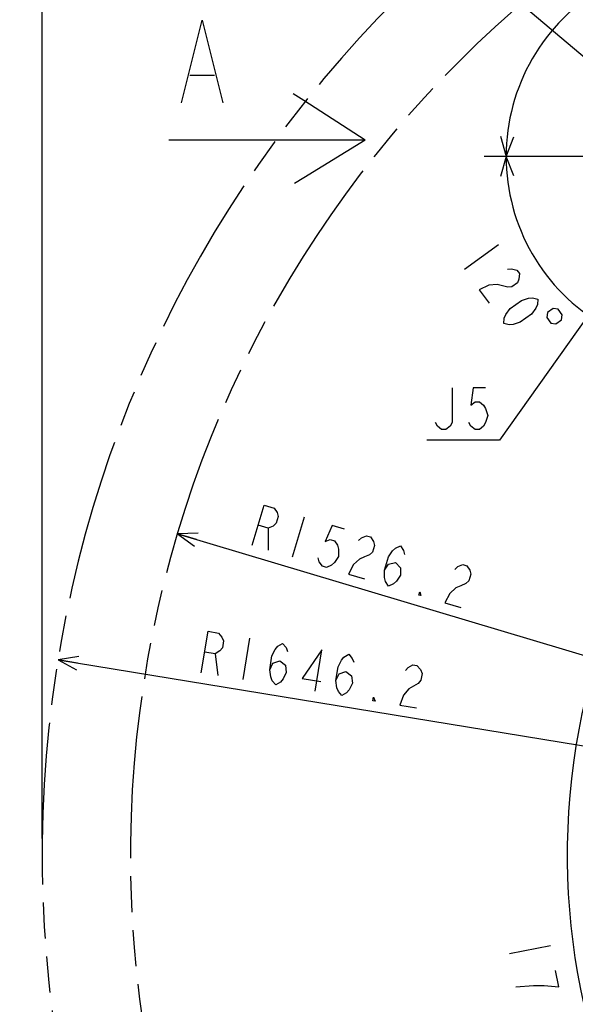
# Model space of a CAD drawing. Header units: millimetres. Extents: x 0 to 770, y -15 to 420.
# Tile 72 of 105: x 274 to 324, y 262 to 351. Entities that reach past the tile are written whole.
import ezdxf

# ---------------------------------------------------------------- set-up
doc = ezdxf.new("R2010")
doc.units = ezdxf.units.MM
doc.header["$LTSCALE"] = 32.67
doc.linetypes.add('PHANTOM', pattern=[0.8, 0.45, -0.05, 0.1, -0.05, 0.1, -0.05])
doc.layers.get('0').update_dxf_attribs({"linetype": 'CONTINUOUS'})
for name, color, linetype in [('CRV2', 7, 'CONTINUOUS'), ('DRA_ITEM', 7, 'CONTINUOUS'), ('DRIV_DIM', 7, 'CONTINUOUS'), ('PARAM_DIM', 7, 'CONTINUOUS')]:
    doc.layers.add(name, color=color, linetype=linetype)
doc.styles.get("Standard").update_dxf_attribs({"font": 'txt', "width": 0.8})
doc.dimstyles.new('DIMSTYLE_11', dxfattribs={"dimtxt": 3.8, "dimasz": 1.8, "dimexe": 2, "dimexo": 1.5, "dimtad": 1, "dimdec": 1, "dimlfac": 15, "dimdsep": 46, "dimtxsty": 'STANDARD', "dimblk": 'OPEN', "dimblk1": 'OPEN', "dimblk2": 'OPEN', "dimcen": 0.09, "dimadec": 0, "dimazin": 0, "dimtp": 0.001, "dimtm": 0.001, "dimtfac": 1, "dimtdec": 1, "dimtofl": 0, "dimtmove": 0, "dimatfit": 3, "dimldrblk": 'OPEN', "dimfxl": 1, "dimtolj": 1, "dimarcsym": 0})
doc.dimstyles.new('DIMSTYLE_12', dxfattribs={"dimtxt": 3.8, "dimasz": 1.8, "dimexe": 2, "dimexo": 1.5, "dimgap": 1.9, "dimtad": 1, "dimdec": 3, "dimlfac": 15, "dimdsep": 46, "dimtxsty": 'STANDARD', "dimblk": 'OPEN', "dimblk1": 'OPEN', "dimblk2": 'OPEN', "dimcen": 0.09, "dimadec": 0, "dimazin": 0, "dimtp": 0.5, "dimtm": 0.5, "dimtfac": 1, "dimtdec": 3, "dimtofl": 0, "dimtmove": 0, "dimatfit": 3, "dimldrblk": 'OPEN', "dimfxl": 1, "dimtolj": 1, "dimarcsym": 0})
doc.dimstyles.new('DIMSTYLE_13', dxfattribs={"dimtxt": 3.8, "dimasz": 1.8, "dimexe": 2, "dimexo": 1.5, "dimgap": 0.95, "dimtad": 1, "dimdec": 1, "dimlfac": 15, "dimdsep": 46, "dimtxsty": 'STANDARD', "dimblk": 'OPEN', "dimblk1": 'OPEN', "dimblk2": 'OPEN', "dimcen": 0.09, "dimadec": 0, "dimazin": 0, "dimtp": 0.001, "dimtm": 0.001, "dimtfac": 1, "dimtdec": 1, "dimtofl": 0, "dimtmove": 0, "dimatfit": 3, "dimldrblk": 'OPEN', "dimfxl": 1, "dimtolj": 1, "dimarcsym": 0})
doc.dimstyles.new('DIMSTYLE_15', dxfattribs={"dimtxt": 3.8, "dimasz": 1.8, "dimexe": 2, "dimexo": 1.5, "dimgap": 1.9, "dimtad": 1, "dimlfac": 15, "dimdsep": 46, "dimtxsty": 'STANDARD', "dimblk": 'OPEN', "dimblk1": 'OPEN', "dimblk2": 'OPEN', "dimcen": 0.09, "dimadec": 0, "dimazin": 0, "dimtp": 0.5, "dimtm": 0.5, "dimtfac": 1, "dimtofl": 0, "dimtmove": 0, "dimatfit": 3, "dimldrblk": 'OPEN', "dimfxl": 1, "dimtolj": 1, "dimarcsym": 0})
doc.dimstyles.new('DIMSTYLE_9', dxfattribs={"dimtxt": 3.8, "dimasz": 1.8, "dimexe": 2, "dimexo": 1.5, "dimgap": 0.95, "dimtad": 1, "dimdec": 3, "dimlfac": 15, "dimdsep": 46, "dimtxsty": 'STANDARD', "dimblk": 'OPEN', "dimblk1": 'OPEN', "dimblk2": 'OPEN', "dimcen": 0.09, "dimadec": 0, "dimazin": 0, "dimtp": 0.001, "dimtm": 0.001, "dimtfac": 1, "dimtdec": 3, "dimtofl": 0, "dimtmove": 0, "dimatfit": 3, "dimldrblk": 'OPEN', "dimfxl": 1, "dimtolj": 1, "dimarcsym": 0})

# ---------------------------------------------------------------- blocks, each defined once
blk = doc.blocks.new('_OPEN')
at = {"color": 0, "linetype": 'BYBLOCK'}
for p, q in [((0, 0), (-1, 0.342)), ((-1, -0.342), (0, 0)), ((-1, 0), (0, 0))]:
    blk.add_line(p, q, dxfattribs=at)
blk = doc.blocks.new('*D49')
at = {"layer": 'DRIV_DIM', "color": 2, "linetype": 'CONTINUOUS'}
for p, q in [((327.834, 342.43), (327.834, 391.765)), ((335.834, 348.587), (335.834, 391.765)), ((327.834, 389.765), (315.563, 389.765)), ((315.563, 389.765), (331.834, 389.765)), ((339.834, 389.765), (331.834, 389.765)), ((335.834, 389.765), (339.834, 389.765))]:
    blk.add_line(p, q, dxfattribs=at)
at = {"layer": 'DRIV_DIM', "color": 2, "linetype": 'CONTINUOUS', "xscale": 1.8, "yscale": 1.8, "zscale": 1.8}
blk.add_blockref('_OPEN', (327.834, 389.765), dxfattribs=at)
at = {"layer": 'DRIV_DIM', "color": 2, "linetype": 'CONTINUOUS', "xscale": 1.8, "yscale": 1.8, "zscale": 1.8, "rotation": 180}
blk.add_blockref('_OPEN', (335.834, 389.765), dxfattribs=at)
blk = doc.blocks.new('*D51')
at = {"layer": 'DRIV_DIM', "color": 2, "linetype": 'CONTINUOUS'}
for p, q in [((276.086, 277.063), (276.086, 404.871)), ((399.167, 282.827), (399.167, 404.871)), ((276.086, 402.871), (337.627, 402.871)), ((399.167, 402.871), (337.627, 402.871))]:
    blk.add_line(p, q, dxfattribs=at)
at = {"layer": 'DRIV_DIM', "color": 2, "linetype": 'CONTINUOUS', "xscale": 1.8, "yscale": 1.8, "zscale": 1.8, "rotation": 180}
blk.add_blockref('_OPEN', (276.086, 402.871), dxfattribs=at)
at = {"layer": 'DRIV_DIM', "color": 2, "linetype": 'CONTINUOUS', "xscale": 1.8, "yscale": 1.8, "zscale": 1.8}
blk.add_blockref('_OPEN', (399.167, 402.871), dxfattribs=at)
blk = doc.blocks.new('*D53')
at = {"layer": 'DRIV_DIM', "color": 2, "linetype": 'CONTINUOUS'}
for p, q in [((384.334, 385.31), (263.507, 385.31)), ((265.507, 385.31), (265.507, 317.104)), ((265.507, 248.897), (265.507, 317.104)), ((277.875, 248.897), (263.507, 248.897))]:
    blk.add_line(p, q, dxfattribs=at)
at = {"layer": 'DRIV_DIM', "color": 2, "linetype": 'CONTINUOUS', "xscale": 1.8, "yscale": 1.8, "zscale": 1.8}
for p, rotation in [((265.507, 385.31), 90), ((265.507, 248.897), 270)]:
    blk.add_blockref('_OPEN', p, dxfattribs=dict(at, rotation=rotation))
blk = doc.blocks.new('*D56')
at = {"layer": 'DRIV_DIM', "color": 2, "linetype": 'CONTINUOUS'}
blk.add_line((277.521, 293.251), (385.834, 275.563), dxfattribs=at)
at = {"layer": 'DRIV_DIM', "color": 2, "linetype": 'CONTINUOUS', "xscale": 1.8, "yscale": 1.8, "zscale": 1.8, "rotation": 170.7254171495}
blk.add_blockref('_OPEN', (277.521, 293.251), dxfattribs=at)
blk = doc.blocks.new('*D57')
at = {"layer": 'DRIV_DIM', "color": 2, "linetype": 'CONTINUOUS'}
blk.add_line((288.34, 304.674), (385.834, 275.563), dxfattribs=at)
at = {"layer": 'DRIV_DIM', "color": 2, "linetype": 'CONTINUOUS', "xscale": 1.8, "yscale": 1.8, "zscale": 1.8, "rotation": 163.3748349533}
blk.add_blockref('_OPEN', (288.34, 304.674), dxfattribs=at)
blk = doc.blocks.new('*D65')
at = {"layer": 'PARAM_DIM', "color": 2, "linetype": 'CONTINUOUS'}
for p, q in [((385.834, 277.063), (385.834, 339.702)), ((385.573, 274.086), (374.696, 212.399))]:
    blk.add_line(p, q, dxfattribs=at)
for points in [[(384.043, 337.06), (385.834, 337.702), (384.025, 338.291)], [(373.16, 214.102), (375.043, 214.369), (373.391, 215.311)]]:
    blk.add_lwpolyline(points, dxfattribs=at)
for start, end in [(90, 175), (175, 260)]:
    blk.add_arc((385.834, 275.563), 62.139, start, end, dxfattribs=at)
blk = doc.blocks.new('*D68')
at = {"layer": 'PARAM_DIM', "color": 2, "linetype": 'CONTINUOUS'}
for p, q in [((336.584, 340.196), (345.674, 355.94)), ((334.334, 338.897), (316.153, 338.897))]:
    blk.add_line(p, q, dxfattribs=at)
for points in [[(342.791, 354.479), (344.674, 354.208), (343.351, 355.576)], [(317.63, 340.726), (318.153, 338.897), (318.86, 340.663)]]:
    blk.add_lwpolyline(points, dxfattribs=at)
for start, end in [(60, 120), (120, 180)]:
    blk.add_arc((335.834, 338.897), 17.68, start, end, dxfattribs=at)
blk = doc.blocks.new('*D69')
at = {"layer": 'PARAM_DIM', "color": 2, "linetype": 'CONTINUOUS'}
for p, q in [((334.334, 338.897), (316.153, 338.897)), ((336.584, 337.598), (345.674, 321.853))]:
    blk.add_line(p, q, dxfattribs=at)
for points in [[(318.86, 337.13), (318.153, 338.897), (317.63, 337.068)], [(343.351, 322.217), (344.674, 323.585), (342.791, 323.314)]]:
    blk.add_lwpolyline(points, dxfattribs=at)
for start, end in [(180, 240), (240, 300)]:
    blk.add_arc((335.834, 338.897), 17.68, start, end, dxfattribs=at)
blk = doc.blocks.new('ARROW_BL0', base_point=(296.477, 340.502))
at = {"layer": 'DRA_ITEM', "color": 5, "linetype": 'CONTINUOUS'}
for p, q in [((299.808, 343.952), (298.839, 344.578)), ((305.376, 340.355), (299.808, 343.952)), ((289.02, 340.355), (287.578, 340.355)), ((290.376, 340.355), (289.02, 340.355)), ((305.376, 340.355), (290.376, 340.355)), ((305.376, 340.355), (299.808, 336.942)), ((299.808, 336.942), (298.967, 336.426))]:
    blk.add_line(p, q, dxfattribs=at)

msp = doc.modelspace()

# ---------------------------------------------------------------- linework, layer by layer
at = {"layer": 'CRV2', "color": 4, "linetype": 'PHANTOM'}
for radius in [109.747249, 101.747249]:
    msp.add_arc((385.833557, 275.563239), radius, 10, 260, dxfattribs=at)
at = {"layer": 'DRA_ITEM', "color": 2, "linetype": 'CONTINUOUS'}
for p, q in [((335.833557, 338.896572), (303.662492, 366.100352)), ((289.459474, 346.240593), (291.70947, 346.240593)), ((335.833557, 338.896572), (317.555018, 313.175158)), ((317.055018, 313.175158), (310.975018, 313.175158)), ((317.555018, 313.175158), (317.055018, 313.175158))]:
    msp.add_line(p, q, dxfattribs=at)
for points in [[(288.709469, 343.740601), (290.584481, 351.240612), (292.459475, 343.740601)], [(313.255022, 317.925167), (313.255022, 314.758484), (313.06501, 314.441834), (312.685022, 314.125147), (312.305035, 314.125147), (311.925011, 314.441834), (311.735036, 314.758484)], [(316.29503, 317.925167), (315.155031, 317.925167), (314.96502, 316.341807), (315.345007, 316.658494), (315.725031, 316.658494), (316.105018, 316.341807), (316.29503, 316.025157), (316.485005, 315.39182), (316.29503, 314.758484), (316.105018, 314.441834), (315.725031, 314.125147), (315.345007, 314.125147), (314.96502, 314.441834), (314.775008, 314.758484)]]:
    msp.add_lwpolyline(points, dxfattribs=at)
at = {"layer": 'DRIV_DIM', "color": 2, "linetype": 'CONTINUOUS'}
for p, q in [((299.844214, 306.196132), (298.757002, 302.554982)), ((296.569745, 305.190965), (296.572301, 303.207316)), ((294.877059, 295.229429), (294.264623, 291.479115)), ((291.758106, 293.813603), (292.014428, 291.846558))]:
    msp.add_line(p, q, dxfattribs=at)
for points in [[(295.115852, 303.642193), (296.203063, 307.283343), (297.113351, 307.011541), (297.386858, 306.599395), (297.478311, 306.241596), (297.297109, 305.634761), (297.024454, 305.38569), (296.569745, 305.190965), (295.659458, 305.462768)], [(303.485364, 305.108921), (302.393004, 305.435069), (301.757946, 303.972294), (302.212673, 304.167019), (302.57678, 304.05829), (302.850287, 303.646145), (302.941758, 303.288345), (302.94261, 302.627129), (302.579336, 302.074641), (302.306682, 301.82557), (301.851973, 301.630845), (301.487847, 301.739573), (301.21434, 302.151719), (301.122887, 302.509518)], [(304.760611, 304.067173), (305.033284, 304.316244), (305.487993, 304.510932), (305.852101, 304.40224), (306.125608, 303.990095), (306.217079, 303.632295), (306.035877, 303.025425), (305.763204, 302.776354), (305.308495, 302.581665), (304.853786, 302.38694), (304.308477, 301.888798), (303.854602, 301.032893), (305.311069, 300.597979)], [(307.129941, 301.376843), (307.493178, 301.929331), (308.129959, 302.069674), (308.585538, 301.603146), (308.586372, 300.941929), (308.223134, 300.389441), (307.950461, 300.14037), (307.495752, 299.945681), (307.222245, 300.357827), (307.130774, 300.715626), (307.129941, 301.376843), (307.492344, 302.590548), (307.855582, 303.143036), (308.128255, 303.392107), (308.582964, 303.586832), (308.856471, 303.17465), (308.947942, 302.816887)], [(313.49938, 301.457873), (313.772016, 301.706944), (314.226761, 301.901632), (314.590869, 301.792904), (314.864376, 301.380758), (314.955847, 301.022959), (314.774645, 300.416125), (314.501972, 300.167054), (314.047263, 299.972329), (313.592555, 299.77764), (313.047209, 299.279498), (312.59337, 298.423556), (314.049801, 297.988679)], [(310.408687, 299.075891), (310.226615, 299.130273), (310.317216, 299.43369), (310.408687, 299.075891)], [(290.51431, 292.091532), (291.126727, 295.841846), (292.064315, 295.688742), (292.388306, 295.31499), (292.524788, 294.971838), (292.422712, 294.346767), (292.184173, 294.064886), (291.758106, 293.813603), (290.820518, 293.966707)], [(296.71897, 292.36174), (297.008556, 292.956175), (297.622134, 293.176859), (298.133654, 292.772472), (298.219089, 292.116766), (297.929503, 291.522331), (297.690946, 291.240449), (297.264878, 290.989166), (296.940886, 291.362918), (296.804405, 291.70607), (296.71897, 292.36174), (296.923103, 293.611845), (297.212689, 294.20628), (297.451246, 294.488198), (297.877314, 294.73948), (298.201306, 294.365729), (298.337787, 294.022576)], [(300.8277, 290.407348), (301.440117, 294.157662), (299.668196, 291.559274), (301.355843, 291.283701)], [(302.71948, 291.381879), (303.009066, 291.976278), (303.622661, 292.196962), (304.134163, 291.792575), (304.219616, 291.136905), (303.93003, 290.54247), (303.691473, 290.260552), (303.265406, 290.009269), (302.941414, 290.383021), (302.804932, 290.726173), (302.71948, 291.381879), (302.923631, 292.631984), (303.213217, 293.226419), (303.451774, 293.508301), (303.877841, 293.759583), (304.201815, 293.385832), (304.338315, 293.042679)], [(309.026216, 292.277121), (309.264773, 292.559039), (309.69084, 292.810322), (310.065861, 292.749087), (310.389871, 292.375299), (310.526334, 292.032147), (310.424277, 291.407113), (310.18572, 291.125195)], [(310.18572, 291.125195), (309.333585, 290.62263), (308.856471, 290.05883), (308.515856, 289.151878), (310.015974, 288.906903)], [(306.26566, 289.519321), (306.07815, 289.549956), (306.129197, 289.862473), (306.26566, 289.519321)]]:
    msp.add_lwpolyline(points, dxfattribs=at)
at = {"layer": 'PARAM_DIM', "color": 2, "linetype": 'CONTINUOUS'}
for p, q in [((317.455186, 330.886106), (314.379177, 328.654944)), ((322.180176, 267.331985), (318.452739, 266.592857))]:
    msp.add_line(p, q, dxfattribs=at)
for points in [[(318.281217, 328.668649), (318.649132, 328.70077), (319.128567, 328.579135), (319.351679, 328.271513), (319.31847, 327.777975), (319.173704, 327.438267), (318.661024, 327.0664), (318.293145, 327.034242), (317.813674, 327.155914), (317.33424, 327.277585), (316.598447, 327.213341), (315.717888, 326.809317), (316.610375, 325.578935)], [(317.949086, 323.733344), (317.982296, 324.226845), (318.127062, 324.56659), (318.528186, 325.092249), (319.55351, 325.835982), (320.177747, 326.054055), (320.545625, 326.086177), (321.025096, 325.964506), (320.99185, 325.470968), (320.847084, 325.13126), (320.445996, 324.6056), (319.420636, 323.861867), (318.796436, 323.643794), (318.428521, 323.611672), (317.949086, 323.733344)], [(322.430226, 325.10599), (321.917546, 324.734124), (321.847139, 324.29185), (322.219005, 323.77917), (322.661279, 323.708763), (323.173959, 324.080629), (323.244366, 324.522903), (322.8725, 325.035583), (322.430226, 325.10599)], [(319.04402, 263.610929), (320.634087, 263.732528), (321.60289, 263.730933), (322.261097, 263.66774), (322.919268, 263.604548), (322.623646, 265.09553)]]:
    msp.add_lwpolyline(points, dxfattribs=at)

# ---------------------------------------------------------------- block references
at = {"layer": 'DRA_ITEM', "color": 2, "linetype": 'CONTINUOUS'}
msp.add_blockref('ARROW_BL0', (296.4769, 340.501593), dxfattribs=at)

# ---------------------------------------------------------------- dimensions: what is measured, and where the dimension line sits
at = {"layer": 'DRIV_DIM', "color": 2, "linetype": 'CONTINUOUS'}
for base, p1, p2, angle, dimstyle, picture, middle in [((276.086308, 402.87083), (399.166891, 281.326865), (276.086308, 275.563239), 180, 'DIMSTYLE_13', '*D51', (328.506599, 402.87083)), ((327.833558, 389.765166), (335.833557, 347.086692), (327.833558, 340.929905), 180, 'DIMSTYLE_9', '*D49', (315.563498, 389.765166)), ((265.507359, 385.310488), (279.375361, 248.896572), (385.833557, 385.310488), 90, 'DIMSTYLE_13', '*D53', (265.507359, 307.98353))]:
    dim = msp.add_linear_dim(base=base, p1=p1, p2=p2, angle=angle, dimstyle=dimstyle, dxfattribs=at)
    dim.commit()
    dim.dimension.update_dxf_attribs({"geometry": picture, "text_midpoint": middle, "dimtype": 160})
for mpoint, picture, middle in [((288.339648, 304.674067), '*D57', (294.387616, 303.859643)), ((277.521, 293.250766), '*D56', (289.764239, 292.214019))]:
    dim = msp.add_radius_dim(center=(385.833557, 275.563239), mpoint=mpoint, text='R<>', dimstyle='DIMSTYLE_11', override={"dimpost": '<>'}, dxfattribs=at)
    dim.commit()
    dim.dimension.update_dxf_attribs({"geometry": picture, "text_midpoint": middle, "dimtype": 164})
at = {"layer": 'PARAM_DIM', "color": 2, "linetype": 'CONTINUOUS'}
for base, line1, line2, dimstyle, picture, middle in [((326.993454, 354.208079), ((335.745156, 338.743457), (335.833557, 338.896572)), ((336.010359, 338.896572), (335.833557, 338.896572)), 'DIMSTYLE_12', '*D68', (322.993522, 351.050714)), ((323.931278, 280.978986), ((385.833557, 274.941851), (385.833557, 275.563239)), ((385.94146, 276.175186), (385.833557, 275.563239)), 'DIMSTYLE_15', '*D65', (324.070862, 268.737404)), ((326.993454, 323.585065), ((336.010359, 338.896572), (335.833557, 338.896572)), ((335.745156, 339.049687), (335.833557, 338.896572)), 'DIMSTYLE_12', '*D69', (319.436304, 332.28448))]:
    dim = msp.add_angular_dim_2l(base=base, line1=line1, line2=line2, dimstyle=dimstyle, override={"dimtad": 2}, dxfattribs=at)
    dim.commit()
    dim.dimension.update_dxf_attribs({"geometry": picture, "text_midpoint": middle, "dimtype": 162})

doc.saveas('drawing.dxf')
